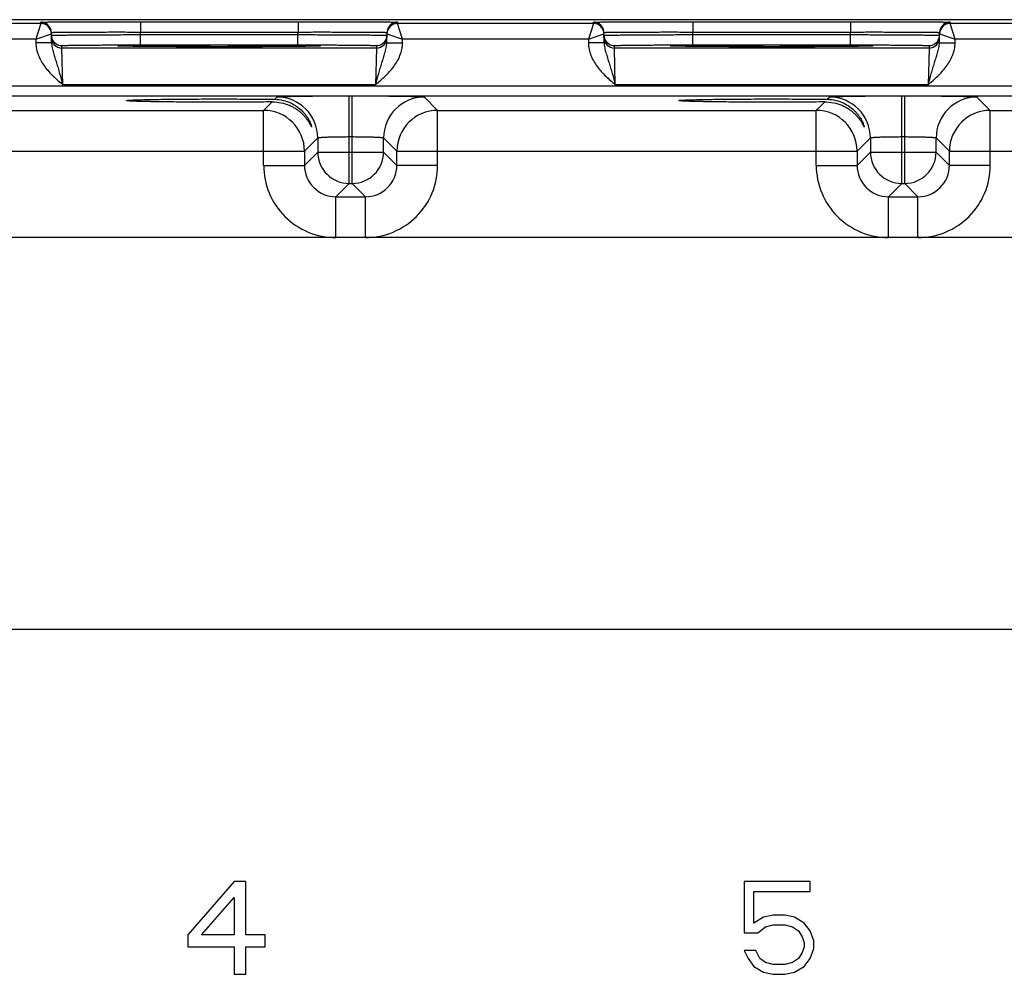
# Model space of a CAD drawing. Header units: inches. Extents: x 0 to 34, y 0 to 22.
# Tile 35 of 41: x 19.5 to 23.2, y 11.4 to 15. Entities that reach past the tile are written whole.
import ezdxf

# ---------------------------------------------------------------- set-up
doc = ezdxf.new("R2010")
doc.units = ezdxf.units.IN
doc.header["$LTSCALE"] = 1.87
doc.header["$MEASUREMENT"] = 0
doc.layers.get('0').update_dxf_attribs({"linetype": 'CONTINUOUS'})

msp = doc.modelspace()

# ---------------------------------------------------------------- linework, layer by layer
at = {"color": 7, "linetype": 'CONTINUOUS'}
for p, q in [((29.9612, 15.0335), (12.3156, 15.0335)), ((19.5344, 15.019), (18.7859, 15.019)), ((19.5344, 15.019), (19.5148, 14.959)), ((19.5344, 15.019), (19.5343, 15.024)), ((19.9143, 15.0257), (19.9143, 14.9864)), ((19.9143, 15.0257), (20.5161, 15.0257)), ((20.5161, 15.0257), (20.5161, 14.9864)), ((20.896, 15.024), (20.8959, 15.019)), ((21.6444, 15.019), (20.8959, 15.019)), ((20.9156, 14.959), (20.8959, 15.019)), ((21.6444, 15.019), (21.6248, 14.959)), ((21.6444, 15.019), (21.6443, 15.024)), ((22.0243, 15.0257), (22.6261, 15.0257)), ((22.0243, 15.0257), (22.0243, 14.9864)), ((22.6261, 15.0257), (22.6261, 14.9864)), ((23.006, 15.024), (23.0059, 15.019)), ((23.7544, 15.019), (23.0059, 15.019)), ((23.0256, 14.959), (23.0059, 15.019)), ((19.5148, 14.959), (19.5744, 14.9797)), ((19.575, 14.9457), (19.5743, 14.9847)), ((19.9144, 14.9765), (19.9143, 14.9864)), ((19.9143, 14.9864), (20.5161, 14.9864)), ((19.9144, 14.9372), (19.9144, 14.9765)), ((19.9144, 14.9765), (20.5159, 14.9765)), ((20.5159, 14.9765), (20.5161, 14.9864)), ((20.5159, 14.9372), (20.5159, 14.9765)), ((20.8553, 14.9457), (20.856, 14.9847)), ((20.8559, 14.9797), (20.9156, 14.959)), ((21.6248, 14.959), (21.6844, 14.9797)), ((21.685, 14.9457), (21.6843, 14.9847)), ((22.0243, 14.9864), (22.6261, 14.9864)), ((22.0244, 14.9765), (22.0243, 14.9864)), ((22.0244, 14.9765), (22.6259, 14.9765)), ((22.0244, 14.9372), (22.0244, 14.9765)), ((22.6259, 14.9765), (22.6261, 14.9864)), ((22.6259, 14.9372), (22.6259, 14.9765)), ((22.9653, 14.9457), (22.966, 14.9847)), ((22.9659, 14.9797), (23.0256, 14.959)), ((19.5148, 14.959), (18.8056, 14.959)), ((19.5148, 14.959), (19.515, 14.9447)), ((19.575, 14.9457), (19.515, 14.9447)), ((19.6147, 14.9252), (19.6145, 14.9345)), ((19.8567, 14.9322), (19.8339, 14.9329)), ((19.837, 14.9327), (19.8354, 14.9328)), ((19.839, 14.9327), (19.837, 14.9327)), ((19.8426, 14.9325), (19.839, 14.9327)), ((19.8469, 14.9324), (19.8426, 14.9325)), ((19.854, 14.9322), (19.8469, 14.9324)), ((19.8649, 14.932), (19.854, 14.9322)), ((19.8785, 14.9318), (19.8649, 14.932)), ((19.895, 14.9316), (19.8785, 14.9318)), ((19.9149, 14.9313), (19.895, 14.9316)), ((19.9144, 14.9372), (20.5159, 14.9372)), ((19.9385, 14.9311), (19.9149, 14.9313)), ((19.966, 14.9309), (19.9385, 14.9311)), ((19.9977, 14.9307), (19.966, 14.9309)), ((20.0339, 14.9305), (19.9977, 14.9307)), ((20.0747, 14.9303), (20.0339, 14.9305)), ((20.1103, 14.9302), (20.0747, 14.9303)), ((20.1485, 14.9301), (20.1103, 14.9302)), ((20.1902, 14.9301), (20.1485, 14.9301)), ((20.2365, 14.9301), (20.1902, 14.9301)), ((20.2727, 14.9301), (20.2365, 14.9301)), ((20.3175, 14.9302), (20.2727, 14.9301)), ((20.3577, 14.9303), (20.3175, 14.9302)), ((20.3939, 14.9305), (20.3577, 14.9303)), ((20.4264, 14.9306), (20.3939, 14.9305)), ((20.4552, 14.9308), (20.4264, 14.9306)), ((20.4802, 14.931), (20.4552, 14.9308)), ((20.506, 14.9312), (20.4802, 14.931)), ((20.5271, 14.9315), (20.506, 14.9312)), ((20.5447, 14.9317), (20.5271, 14.9315)), ((20.5594, 14.9319), (20.5447, 14.9317)), ((20.5716, 14.9321), (20.5594, 14.9319)), ((20.5814, 14.9324), (20.5716, 14.9321)), ((20.5965, 14.9329), (20.5738, 14.9322)), ((20.5877, 14.9325), (20.5814, 14.9324)), ((20.5914, 14.9327), (20.5877, 14.9325)), ((20.5935, 14.9328), (20.5914, 14.9327)), ((20.5952, 14.9328), (20.5935, 14.9328)), ((20.5966, 14.9329), (20.5952, 14.9328)), ((20.8158, 14.9345), (20.8156, 14.9252)), ((20.8553, 14.9457), (20.9153, 14.9447)), ((20.9153, 14.9447), (20.9156, 14.959)), ((21.6248, 14.959), (20.9156, 14.959)), ((21.6248, 14.959), (21.625, 14.9447)), ((21.685, 14.9457), (21.625, 14.9447)), ((21.7247, 14.9252), (21.7245, 14.9345)), ((21.9667, 14.9322), (21.9439, 14.9329)), ((21.947, 14.9327), (21.9454, 14.9328)), ((21.949, 14.9327), (21.947, 14.9327)), ((21.9526, 14.9325), (21.949, 14.9327)), ((21.9569, 14.9324), (21.9526, 14.9325)), ((21.964, 14.9322), (21.9569, 14.9324)), ((21.9749, 14.932), (21.964, 14.9322)), ((21.9885, 14.9318), (21.9749, 14.932)), ((22.005, 14.9316), (21.9885, 14.9318)), ((22.0249, 14.9313), (22.005, 14.9316)), ((22.0244, 14.9372), (22.6259, 14.9372)), ((22.0485, 14.9311), (22.0249, 14.9313)), ((22.076, 14.9309), (22.0485, 14.9311)), ((22.1077, 14.9307), (22.076, 14.9309)), ((22.1439, 14.9305), (22.1077, 14.9307)), ((22.1847, 14.9303), (22.1439, 14.9305)), ((22.2203, 14.9302), (22.1847, 14.9303)), ((22.2585, 14.9301), (22.2203, 14.9302)), ((22.3002, 14.9301), (22.2585, 14.9301)), ((22.3465, 14.9301), (22.3002, 14.9301)), ((22.3827, 14.9301), (22.3465, 14.9301)), ((22.4275, 14.9302), (22.3827, 14.9301)), ((22.4677, 14.9303), (22.4275, 14.9302)), ((22.5039, 14.9305), (22.4677, 14.9303)), ((22.5364, 14.9306), (22.5039, 14.9305)), ((22.5652, 14.9308), (22.5364, 14.9306)), ((22.5902, 14.931), (22.5652, 14.9308)), ((22.616, 14.9312), (22.5902, 14.931)), ((22.6371, 14.9315), (22.616, 14.9312)), ((22.6547, 14.9317), (22.6371, 14.9315)), ((22.6694, 14.9319), (22.6547, 14.9317)), ((22.6816, 14.9321), (22.6694, 14.9319)), ((22.6914, 14.9324), (22.6816, 14.9321)), ((22.7065, 14.9329), (22.6838, 14.9322)), ((22.6977, 14.9325), (22.6914, 14.9324)), ((22.7014, 14.9327), (22.6977, 14.9325)), ((22.7035, 14.9328), (22.7014, 14.9327)), ((22.7052, 14.9328), (22.7035, 14.9328)), ((22.7066, 14.9329), (22.7052, 14.9328)), ((22.9258, 14.9345), (22.9256, 14.9252)), ((22.9653, 14.9457), (23.0253, 14.9447)), ((23.0253, 14.9447), (23.0256, 14.959)), ((23.7348, 14.959), (23.0256, 14.959)), ((20.8156, 14.9252), (19.6147, 14.9252)), ((19.6178, 14.7852), (19.6147, 14.9252)), ((20.8156, 14.9252), (20.8125, 14.7852)), ((22.9256, 14.9252), (21.7247, 14.9252)), ((21.7278, 14.7852), (21.7247, 14.9252)), ((22.9256, 14.9252), (22.9225, 14.7852)), ((12.8521, 14.7809), (29.5526, 14.7809)), ((20.8125, 14.7852), (19.6178, 14.7852)), ((22.9225, 14.7852), (21.7278, 14.7852)), ((12.8521, 14.7428), (29.5526, 14.7428)), ((20.7116, 14.4079), (20.7116, 14.7427)), ((20.7116, 14.7427), (20.7228, 14.7427)), ((20.7228, 14.4079), (20.7228, 14.7427)), ((22.8216, 14.7427), (22.8328, 14.7427)), ((22.8216, 14.4079), (22.8216, 14.7427)), ((22.8328, 14.4079), (22.8328, 14.7427)), ((20.3849, 14.6872), (20.4172, 14.7194)), ((20.4272, 14.7295), (20.4357, 14.7379)), ((20.9987, 14.7379), (21.0494, 14.6872)), ((22.4949, 14.6872), (22.5272, 14.7194)), ((22.5372, 14.7295), (22.5457, 14.7379)), ((23.1087, 14.7379), (23.1594, 14.6872)), ((18.9394, 14.6872), (20.3849, 14.6872)), ((20.3849, 14.4772), (20.3849, 14.6872)), ((21.0494, 14.6872), (22.4949, 14.6872)), ((21.0494, 14.4772), (21.0494, 14.6872)), ((22.4949, 14.4772), (22.4949, 14.6872)), ((23.1594, 14.6872), (24.6049, 14.6872)), ((23.1594, 14.4772), (23.1594, 14.6872)), ((20.5916, 14.582), (20.5409, 14.5312)), ((20.5916, 14.582), (20.5916, 14.5279)), ((20.7116, 14.5867), (20.7228, 14.5867)), ((20.8427, 14.5279), (20.8427, 14.582)), ((20.8427, 14.582), (20.8935, 14.5312)), ((22.7016, 14.582), (22.6509, 14.5312)), ((22.7016, 14.582), (22.7016, 14.5279)), ((22.8216, 14.5867), (22.8328, 14.5867)), ((22.9527, 14.5279), (22.9527, 14.582)), ((22.9527, 14.582), (23.0035, 14.5312)), ((18.7835, 14.5312), (20.5409, 14.5312)), ((20.5409, 14.5312), (20.5409, 14.4772)), ((20.5916, 14.5279), (20.5409, 14.4772)), ((20.5916, 14.5279), (20.8427, 14.5279)), ((20.8427, 14.5279), (20.8935, 14.4772)), ((20.8935, 14.4772), (20.8935, 14.5312)), ((20.8935, 14.5312), (22.6509, 14.5312)), ((22.6509, 14.5312), (22.6509, 14.4772)), ((22.7016, 14.5279), (22.6509, 14.4772)), ((22.7016, 14.5279), (22.9527, 14.5279)), ((22.9527, 14.5279), (23.0035, 14.4772)), ((23.0035, 14.5312), (24.7609, 14.5312)), ((23.0035, 14.4772), (23.0035, 14.5312)), ((20.3849, 14.4772), (20.5409, 14.4772)), ((21.0494, 14.4772), (20.8935, 14.4772)), ((22.4949, 14.4772), (22.6509, 14.4772)), ((23.1594, 14.4772), (23.0035, 14.4772)), ((20.7116, 14.4079), (20.6609, 14.3572)), ((20.7116, 14.4079), (20.7228, 14.4079)), ((20.7228, 14.4079), (20.7735, 14.3572)), ((22.8216, 14.4079), (22.7709, 14.3572)), ((22.8216, 14.4079), (22.8328, 14.4079)), ((22.8328, 14.4079), (22.8835, 14.3572)), ((20.6609, 14.3572), (20.7735, 14.3572)), ((20.6609, 14.2012), (20.6609, 14.3572)), ((20.7735, 14.2012), (20.7735, 14.3572)), ((22.7709, 14.3572), (22.8835, 14.3572)), ((22.7709, 14.2012), (22.7709, 14.3572)), ((22.8835, 14.2012), (22.8835, 14.3572)), ((29.3069, 14.2012), (13.0864, 14.2012)), ((13.0864, 12.7052), (29.3069, 12.7052)), ((20.2727, 11.7417), (20.0955, 11.5381)), ((20.317, 11.7417), (20.2727, 11.7417)), ((20.317, 11.5381), (20.317, 11.7417)), ((22.4713, 11.7417), (22.2203, 11.7417)), ((22.2203, 11.7417), (22.2203, 11.5456)), ((22.4713, 11.704), (22.4713, 11.7417)), ((22.2572, 11.704), (22.4713, 11.704)), ((22.2572, 11.5833), (22.2572, 11.704)), ((20.1472, 11.5381), (20.2727, 11.6813)), ((20.2727, 11.6813), (20.2727, 11.5381)), ((22.2941, 11.606), (22.2572, 11.5833)), ((22.331, 11.6135), (22.2941, 11.606)), ((22.3753, 11.6135), (22.331, 11.6135)), ((22.4122, 11.606), (22.3753, 11.6135)), ((22.4491, 11.5833), (22.4122, 11.606)), ((22.4713, 11.5532), (22.4491, 11.5833)), ((22.2203, 11.5456), (22.272, 11.5456)), ((22.272, 11.5456), (22.3015, 11.5683)), ((22.3015, 11.5683), (22.331, 11.5758)), ((22.331, 11.5758), (22.3753, 11.5758)), ((22.3753, 11.5758), (22.4048, 11.5683)), ((22.4048, 11.5683), (22.427, 11.5532)), ((22.427, 11.5532), (22.4418, 11.5306)), ((22.486, 11.5155), (22.4713, 11.5532)), ((20.0955, 11.5381), (20.0955, 11.4929)), ((20.2727, 11.5381), (20.1472, 11.5381)), ((20.3908, 11.5381), (20.317, 11.5381)), ((20.3908, 11.4929), (20.3908, 11.5381)), ((22.4418, 11.5306), (22.4491, 11.508)), ((22.4491, 11.508), (22.4491, 11.4929)), ((22.486, 11.4853), (22.486, 11.5155)), ((20.0955, 11.4929), (20.2727, 11.4929)), ((20.2727, 11.4929), (20.2727, 11.3873)), ((20.317, 11.4929), (20.3908, 11.4929)), ((20.317, 11.3873), (20.317, 11.4929)), ((22.2646, 11.4778), (22.2203, 11.4778)), ((22.2203, 11.4778), (22.2351, 11.4476)), ((22.2793, 11.4476), (22.2646, 11.4778)), ((22.4418, 11.4703), (22.427, 11.4476)), ((22.4491, 11.4929), (22.4418, 11.4703)), ((22.4713, 11.4476), (22.486, 11.4853)), ((22.2351, 11.4476), (22.2572, 11.4175)), ((22.3015, 11.4326), (22.2793, 11.4476)), ((22.331, 11.425), (22.3015, 11.4326)), ((22.4048, 11.4326), (22.3753, 11.425)), ((22.427, 11.4476), (22.4048, 11.4326)), ((22.4491, 11.4175), (22.4713, 11.4476)), ((22.2572, 11.4175), (22.2941, 11.3949)), ((22.2941, 11.3949), (22.331, 11.3873)), ((22.3753, 11.425), (22.331, 11.425)), ((22.3753, 11.3873), (22.4122, 11.3949)), ((22.4122, 11.3949), (22.4491, 11.4175)), ((20.2727, 11.3873), (20.317, 11.3873)), ((22.331, 11.3873), (22.3753, 11.3873))]:
    msp.add_line(p, q, dxfattribs=at)
for points in [[(19.8354, 14.9328), (19.834, 14.9329), (19.8335, 14.9329), (19.833, 14.933), (19.8326, 14.933), (19.8324, 14.933), (19.8322, 14.933)], [(20.5982, 14.933), (20.5981, 14.933), (20.5979, 14.933), (20.5975, 14.933), (20.5971, 14.9329), (20.5966, 14.9329)], [(21.9454, 14.9328), (21.944, 14.9329), (21.9435, 14.9329), (21.943, 14.933), (21.9426, 14.933), (21.9424, 14.933), (21.9422, 14.933)], [(22.7082, 14.933), (22.7081, 14.933), (22.7079, 14.933), (22.7075, 14.933), (22.7071, 14.9329), (22.7066, 14.9329)]]:
    msp.add_lwpolyline(points, dxfattribs=at)
for centre, radius, start, end in [((19.5344, 14.984), 0.04, 18.8019, 90.0002), ((19.5344, 14.979), 0.04, 1.0012, 89.9999), ((20.8959, 14.979), 0.04, 90.0018, 179), ((20.896, 14.984), 0.04, 89.9998, 161.1981), ((21.6444, 14.984), 0.04, 18.8019, 90.0002), ((21.6444, 14.979), 0.04, 1.0012, 89.9999), ((23.0059, 14.979), 0.04, 90.0018, 179), ((23.006, 14.984), 0.04, 89.9998, 161.1981), ((19.5341, 14.984), 0.0402, 1.0528, 18.7474), ((19.6148, 14.9746), 0.0402, 181.0528, 198.7479), ((19.6147, 14.9652), 0.04, 180.9999, 270.0003), ((20.8156, 14.9652), 0.04, 269.9997, 359.0001), ((20.8156, 14.9746), 0.0402, 341.2521, 358.9472), ((20.8962, 14.984), 0.0402, 161.2526, 178.9472), ((21.6441, 14.984), 0.0402, 1.0528, 18.7474), ((21.7248, 14.9746), 0.0402, 181.0528, 198.7479), ((21.7247, 14.9652), 0.04, 180.9999, 270.0003), ((22.9256, 14.9652), 0.04, 269.9997, 359.0001), ((22.9256, 14.9746), 0.0402, 341.2521, 358.9472), ((23.0062, 14.984), 0.0402, 161.2526, 178.9472), ((19.6145, 14.9745), 0.04, 198.8014, 270.0007), ((20.8158, 14.9745), 0.04, 269.9993, 341.1986), ((21.7245, 14.9745), 0.04, 198.8014, 270.0007), ((22.9258, 14.9745), 0.04, 269.9993, 341.1986), ((20.4356, 14.5819), 0.156, 0.0209, 89.9791), ((20.9988, 14.5819), 0.156, 90.0209, 179.9791), ((22.5456, 14.5819), 0.156, 0.0209, 89.9791), ((23.1088, 14.5819), 0.156, 90.0209, 179.9791), ((20.3849, 14.5312), 0.156, 0.0209, 89.9791), ((21.0495, 14.5312), 0.156, 90.0209, 179.9791), ((22.4949, 14.5312), 0.156, 0.0209, 89.9791), ((23.1595, 14.5312), 0.156, 90.0209, 179.9791), ((20.7117, 14.528), 0.12, 180.021, 269.979), ((20.7227, 14.528), 0.12, 270.021, 359.979), ((22.8217, 14.528), 0.12, 180.021, 269.979), ((22.8327, 14.528), 0.12, 270.021, 359.979), ((20.6609, 14.4772), 0.2759, 179.9966, 270.0034), ((20.6608, 14.4771), 0.1199, 179.9646, 270.0355), ((20.7735, 14.4772), 0.2759, 269.9966, 0.0034), ((20.7736, 14.4771), 0.1199, 269.9646, 0.0355), ((22.7709, 14.4772), 0.2759, 179.9966, 270.0034), ((22.7708, 14.4771), 0.1199, 179.9646, 270.0355), ((22.8835, 14.4772), 0.2759, 269.9966, 0.0034), ((22.8836, 14.4771), 0.1199, 269.9646, 0.0355)]:
    msp.add_arc(centre, radius, start, end, dxfattribs=at)
for points, knots in [([(19.5343, 15.024), (19.5343, 15.024), (19.5344, 15.0241), (19.5345, 15.0241), (19.5346, 15.0241), (19.5349, 15.0241), (19.5355, 15.0242), (19.5363, 15.0242), (19.5373, 15.0242), (19.5385, 15.0243), (19.54, 15.0243), (19.5424, 15.0244), (19.546, 15.0244), (19.551, 15.0245), (19.5568, 15.0246), (19.5635, 15.0247), (19.5711, 15.0247), (19.5828, 15.0248), (19.5994, 15.025), (19.6215, 15.0251), (19.6465, 15.0252), (19.674, 15.0253), (19.7039, 15.0254), (19.7357, 15.0255), (19.7693, 15.0256), (19.8043, 15.0256), (19.8528, 15.0257), (19.8896, 15.0257), (19.9143, 15.0257)], [0, 0, 0, 0, 0.000092, 0.000323, 0.000702, 0.001231, 0.002737, 0.004843, 0.007547, 0.010849, 0.014746, 0.019237, 0.029987, 0.043073, 0.058463, 0.076123, 0.096008, 0.118071, 0.168514, 0.226966, 0.292866, 0.365578, 0.444402, 0.528578, 0.617296, 0.7097, 0.8049, 1, 1, 1, 1]), ([(20.5161, 15.0257), (20.5408, 15.0257), (20.5775, 15.0257), (20.626, 15.0256), (20.661, 15.0256), (20.6946, 15.0255), (20.7265, 15.0254), (20.7563, 15.0253), (20.7839, 15.0252), (20.8088, 15.0251), (20.831, 15.025), (20.8476, 15.0248), (20.8593, 15.0247), (20.8668, 15.0247), (20.8735, 15.0246), (20.8793, 15.0245), (20.8843, 15.0244), (20.8879, 15.0244), (20.8903, 15.0243), (20.8918, 15.0243), (20.8931, 15.0242), (20.8941, 15.0242), (20.8949, 15.0242), (20.8954, 15.0241), (20.8957, 15.0241), (20.8959, 15.0241), (20.8959, 15.0241), (20.896, 15.024), (20.896, 15.024)], [0, 0, 0, 0, 0.1951, 0.2903, 0.382704, 0.471422, 0.555598, 0.634422, 0.707134, 0.773034, 0.831486, 0.881929, 0.903992, 0.923877, 0.941537, 0.956927, 0.970014, 0.980763, 0.985254, 0.989151, 0.992453, 0.995157, 0.997263, 0.998769, 0.999298, 0.999677, 0.999908, 1, 1, 1, 1]), ([(21.6443, 15.024), (21.6443, 15.024), (21.6444, 15.0241), (21.6445, 15.0241), (21.6446, 15.0241), (21.6449, 15.0241), (21.6455, 15.0242), (21.6463, 15.0242), (21.6473, 15.0242), (21.6485, 15.0243), (21.65, 15.0243), (21.6524, 15.0244), (21.656, 15.0244), (21.661, 15.0245), (21.6668, 15.0246), (21.6735, 15.0247), (21.6811, 15.0247), (21.6928, 15.0248), (21.7094, 15.025), (21.7315, 15.0251), (21.7565, 15.0252), (21.784, 15.0253), (21.8139, 15.0254), (21.8457, 15.0255), (21.8793, 15.0256), (21.9143, 15.0256), (21.9628, 15.0257), (21.9996, 15.0257), (22.0243, 15.0257)], [0, 0, 0, 0, 0.000092, 0.000323, 0.000702, 0.001231, 0.002737, 0.004843, 0.007547, 0.010849, 0.014746, 0.019237, 0.029987, 0.043073, 0.058463, 0.076123, 0.096008, 0.118071, 0.168514, 0.226966, 0.292866, 0.365578, 0.444402, 0.528578, 0.617296, 0.7097, 0.8049, 1, 1, 1, 1]), ([(22.6261, 15.0257), (22.6508, 15.0257), (22.6875, 15.0257), (22.736, 15.0256), (22.771, 15.0256), (22.8046, 15.0255), (22.8365, 15.0254), (22.8663, 15.0253), (22.8939, 15.0252), (22.9188, 15.0251), (22.941, 15.025), (22.9576, 15.0248), (22.9693, 15.0247), (22.9768, 15.0247), (22.9835, 15.0246), (22.9893, 15.0245), (22.9943, 15.0244), (22.9979, 15.0244), (23.0003, 15.0243), (23.0018, 15.0243), (23.0031, 15.0242), (23.0041, 15.0242), (23.0049, 15.0242), (23.0054, 15.0241), (23.0057, 15.0241), (23.0059, 15.0241), (23.0059, 15.0241), (23.006, 15.024), (23.006, 15.024)], [0, 0, 0, 0, 0.1951, 0.2903, 0.382704, 0.471422, 0.555598, 0.634422, 0.707134, 0.773034, 0.831486, 0.881929, 0.903992, 0.923877, 0.941537, 0.956927, 0.970014, 0.980763, 0.985254, 0.989151, 0.992453, 0.995157, 0.997263, 0.998769, 0.999298, 0.999677, 0.999908, 1, 1, 1, 1]), ([(19.5743, 14.9847), (19.5743, 14.9848), (19.5745, 14.9848), (19.5748, 14.9849), (19.5753, 14.9849), (19.576, 14.985), (19.577, 14.985), (19.5781, 14.9851), (19.5794, 14.9851), (19.5816, 14.9852), (19.5848, 14.9853), (19.5892, 14.9854), (19.5945, 14.9855), (19.6005, 14.9856), (19.6072, 14.9857), (19.6177, 14.9858), (19.6325, 14.9859), (19.6523, 14.9861), (19.6746, 14.9862), (19.6993, 14.9863), (19.726, 14.9864), (19.7545, 14.9864), (19.7954, 14.9865), (19.8488, 14.9865), (19.8922, 14.9864), (19.9143, 14.9864)], [0, 0, 0, 0, 0.000343, 0.001258, 0.002769, 0.004877, 0.007583, 0.010885, 0.014783, 0.019274, 0.030023, 0.043108, 0.058497, 0.076155, 0.096038, 0.118099, 0.168538, 0.226986, 0.292883, 0.365592, 0.444414, 0.528588, 0.617304, 0.804905, 1, 1, 1, 1]), ([(19.5745, 14.9738), (19.5745, 14.9739), (19.5747, 14.9739), (19.575, 14.9739), (19.5755, 14.974), (19.5762, 14.974), (19.5772, 14.9741), (19.5783, 14.9741), (19.5796, 14.9742), (19.5818, 14.9742), (19.585, 14.9743), (19.5894, 14.9744), (19.5946, 14.9745), (19.6006, 14.9746), (19.6074, 14.9747), (19.6179, 14.9749), (19.6327, 14.975), (19.6525, 14.9752), (19.6748, 14.9754), (19.6995, 14.9756), (19.7262, 14.9757), (19.7547, 14.9759), (19.7955, 14.9761), (19.849, 14.9763), (19.8923, 14.9764), (19.9144, 14.9765)], [0, 0, 0, 0, 0.00033, 0.001241, 0.002749, 0.004856, 0.007562, 0.010864, 0.014762, 0.019252, 0.030002, 0.043087, 0.058478, 0.076136, 0.09602, 0.118081, 0.168521, 0.226971, 0.292867, 0.365577, 0.444399, 0.528574, 0.617291, 0.804896, 1, 1, 1, 1]), ([(20.5159, 14.9765), (20.538, 14.9764), (20.5814, 14.9763), (20.6348, 14.9761), (20.6756, 14.9759), (20.7042, 14.9757), (20.7309, 14.9756), (20.7555, 14.9754), (20.7778, 14.9752), (20.7976, 14.975), (20.8125, 14.9749), (20.8229, 14.9747), (20.8297, 14.9746), (20.8357, 14.9745), (20.8409, 14.9744), (20.8454, 14.9743), (20.8486, 14.9742), (20.8507, 14.9742), (20.8521, 14.9741), (20.8532, 14.9741), (20.8541, 14.974), (20.8548, 14.974), (20.8554, 14.9739), (20.8556, 14.9739), (20.8558, 14.9739), (20.8558, 14.9738)], [0, 0, 0, 0, 0.195104, 0.382709, 0.471426, 0.555601, 0.634423, 0.707132, 0.773029, 0.831478, 0.881918, 0.90398, 0.923864, 0.941522, 0.956912, 0.969998, 0.980748, 0.985238, 0.989136, 0.992438, 0.995144, 0.997251, 0.998759, 0.99967, 1, 1, 1, 1]), ([(20.5161, 14.9864), (20.5382, 14.9864), (20.5815, 14.9865), (20.635, 14.9865), (20.6758, 14.9864), (20.7043, 14.9864), (20.7311, 14.9863), (20.7557, 14.9862), (20.778, 14.9861), (20.7978, 14.9859), (20.8127, 14.9858), (20.8231, 14.9857), (20.8299, 14.9856), (20.8359, 14.9855), (20.8411, 14.9854), (20.8456, 14.9853), (20.8488, 14.9852), (20.8509, 14.9851), (20.8523, 14.9851), (20.8534, 14.985), (20.8543, 14.985), (20.855, 14.9849), (20.8555, 14.9849), (20.8558, 14.9848), (20.856, 14.9848), (20.856, 14.9847)], [0, 0, 0, 0, 0.195095, 0.382696, 0.471411, 0.555586, 0.634408, 0.707117, 0.773013, 0.831462, 0.881901, 0.903962, 0.923845, 0.941503, 0.956892, 0.969977, 0.980726, 0.985217, 0.989114, 0.992417, 0.995123, 0.997231, 0.998742, 0.999657, 1, 1, 1, 1]), ([(21.6843, 14.9847), (21.6843, 14.9848), (21.6845, 14.9848), (21.6848, 14.9849), (21.6853, 14.9849), (21.686, 14.985), (21.687, 14.985), (21.6881, 14.9851), (21.6894, 14.9851), (21.6916, 14.9852), (21.6948, 14.9853), (21.6992, 14.9854), (21.7045, 14.9855), (21.7105, 14.9856), (21.7172, 14.9857), (21.7277, 14.9858), (21.7425, 14.9859), (21.7623, 14.9861), (21.7846, 14.9862), (21.8093, 14.9863), (21.836, 14.9864), (21.8645, 14.9864), (21.9054, 14.9865), (21.9588, 14.9865), (22.0022, 14.9864), (22.0243, 14.9864)], [0, 0, 0, 0, 0.000343, 0.001258, 0.002769, 0.004877, 0.007583, 0.010885, 0.014783, 0.019274, 0.030023, 0.043108, 0.058497, 0.076155, 0.096038, 0.118099, 0.168538, 0.226986, 0.292883, 0.365592, 0.444414, 0.528588, 0.617304, 0.804905, 1, 1, 1, 1]), ([(21.6845, 14.9738), (21.6845, 14.9739), (21.6847, 14.9739), (21.685, 14.9739), (21.6855, 14.974), (21.6862, 14.974), (21.6872, 14.9741), (21.6883, 14.9741), (21.6896, 14.9742), (21.6918, 14.9742), (21.695, 14.9743), (21.6994, 14.9744), (21.7046, 14.9745), (21.7106, 14.9746), (21.7174, 14.9747), (21.7279, 14.9749), (21.7427, 14.975), (21.7625, 14.9752), (21.7848, 14.9754), (21.8095, 14.9756), (21.8362, 14.9757), (21.8647, 14.9759), (21.9055, 14.9761), (21.959, 14.9763), (22.0023, 14.9764), (22.0244, 14.9765)], [0, 0, 0, 0, 0.00033, 0.001241, 0.002749, 0.004856, 0.007562, 0.010864, 0.014762, 0.019252, 0.030002, 0.043087, 0.058478, 0.076136, 0.09602, 0.118081, 0.168521, 0.226971, 0.292867, 0.365577, 0.444399, 0.528574, 0.617291, 0.804896, 1, 1, 1, 1]), ([(22.6259, 14.9765), (22.648, 14.9764), (22.6914, 14.9763), (22.7448, 14.9761), (22.7856, 14.9759), (22.8142, 14.9757), (22.8409, 14.9756), (22.8655, 14.9754), (22.8878, 14.9752), (22.9076, 14.975), (22.9225, 14.9749), (22.9329, 14.9747), (22.9397, 14.9746), (22.9457, 14.9745), (22.9509, 14.9744), (22.9554, 14.9743), (22.9586, 14.9742), (22.9607, 14.9742), (22.9621, 14.9741), (22.9632, 14.9741), (22.9641, 14.974), (22.9648, 14.974), (22.9654, 14.9739), (22.9656, 14.9739), (22.9658, 14.9739), (22.9658, 14.9738)], [0, 0, 0, 0, 0.195104, 0.382709, 0.471426, 0.555601, 0.634423, 0.707132, 0.773029, 0.831478, 0.881918, 0.90398, 0.923864, 0.941522, 0.956912, 0.969998, 0.980748, 0.985238, 0.989136, 0.992438, 0.995144, 0.997251, 0.998759, 0.99967, 1, 1, 1, 1]), ([(22.6261, 14.9864), (22.6482, 14.9864), (22.6915, 14.9865), (22.745, 14.9865), (22.7858, 14.9864), (22.8143, 14.9864), (22.8411, 14.9863), (22.8657, 14.9862), (22.888, 14.9861), (22.9078, 14.9859), (22.9227, 14.9858), (22.9331, 14.9857), (22.9399, 14.9856), (22.9459, 14.9855), (22.9511, 14.9854), (22.9556, 14.9853), (22.9588, 14.9852), (22.9609, 14.9851), (22.9623, 14.9851), (22.9634, 14.985), (22.9643, 14.985), (22.965, 14.9849), (22.9655, 14.9849), (22.9658, 14.9848), (22.966, 14.9848), (22.966, 14.9847)], [0, 0, 0, 0, 0.195095, 0.382696, 0.471411, 0.555586, 0.634408, 0.707117, 0.773013, 0.831462, 0.881901, 0.903962, 0.923845, 0.941503, 0.956892, 0.969977, 0.980726, 0.985217, 0.989114, 0.992417, 0.995123, 0.997231, 0.998742, 0.999657, 1, 1, 1, 1]), ([(19.515, 14.9447), (19.5152, 14.9365), (19.5171, 14.9202), (19.5242, 14.8967), (19.5349, 14.8746), (19.5529, 14.8473), (19.5808, 14.8172), (19.6055, 14.7959), (19.6178, 14.7852)], [0, 0, 0, 0, 0.124949, 0.24993, 0.374943, 0.499986, 0.749894, 1, 1, 1, 1]), ([(19.575, 14.9457), (19.5751, 14.9391), (19.5769, 14.9259), (19.582, 14.9067), (19.5878, 14.8877), (19.5939, 14.8684), (19.6, 14.8484), (19.6081, 14.8206), (19.6139, 14.7995), (19.6178, 14.7852)], [0, 0, 0, 0, 0.120104, 0.238267, 0.357051, 0.478567, 0.603962, 0.733306, 1, 1, 1, 1]), ([(19.6145, 14.9345), (19.6145, 14.9346), (19.6147, 14.9346), (19.6149, 14.9347), (19.6154, 14.9347), (19.616, 14.9348), (19.6168, 14.9349), (19.6183, 14.935), (19.6205, 14.9351), (19.6237, 14.9352), (19.6277, 14.9353), (19.6323, 14.9354), (19.6376, 14.9355), (19.6435, 14.9357), (19.6528, 14.9358), (19.6658, 14.936), (19.6833, 14.9362), (19.703, 14.9364), (19.7248, 14.9366), (19.7483, 14.9367), (19.7735, 14.9369), (19.8095, 14.937), (19.8567, 14.9371), (19.8949, 14.9372), (19.9144, 14.9372)], [0, 0, 0, 0, 0.000367, 0.001291, 0.002806, 0.004918, 0.007626, 0.010931, 0.019321, 0.030071, 0.043156, 0.058545, 0.076201, 0.096083, 0.118142, 0.168576, 0.22702, 0.292911, 0.365614, 0.444431, 0.5286, 0.617312, 0.804907, 1, 1, 1, 1]), ([(19.8277, 14.9335), (19.8277, 14.9335), (19.8279, 14.9336), (19.8281, 14.9336), (19.8286, 14.9337), (19.8293, 14.9338), (19.8302, 14.9338), (19.8317, 14.9339), (19.833, 14.934), (19.8339, 14.9341)], [0, 0, 0, 0, 0.019717, 0.067873, 0.146432, 0.255698, 0.395739, 0.56652, 1, 1, 1, 1]), ([(19.8339, 14.9329), (19.833, 14.9329), (19.8317, 14.933), (19.8302, 14.9331), (19.8293, 14.9331), (19.8286, 14.9332), (19.8281, 14.9333), (19.8279, 14.9334), (19.8277, 14.9334), (19.8277, 14.9335)], [0, 0, 0, 0, 0.433476, 0.604256, 0.744298, 0.853565, 0.932125, 0.980282, 1, 1, 1, 1]), ([(19.8339, 14.9341), (19.8398, 14.9343), (19.8552, 14.9347), (19.8836, 14.9352), (19.922, 14.9357), (19.9692, 14.9361), (20.0239, 14.9364), (20.1067, 14.9367), (20.2152, 14.9369), (20.3236, 14.9367), (20.4064, 14.9364), (20.4611, 14.9361), (20.5084, 14.9357), (20.5468, 14.9352), (20.5751, 14.9347), (20.5906, 14.9343), (20.5965, 14.9341)], [0, 0, 0, 0, 0.0232, 0.0608, 0.111657, 0.174242, 0.246665, 0.326737, 0.500006, 0.673274, 0.753345, 0.825766, 0.88835, 0.939205, 0.976802, 1, 1, 1, 1]), ([(20.5738, 14.9322), (20.5543, 14.9318), (20.5068, 14.9312), (20.4249, 14.9306), (20.3249, 14.9302), (20.2153, 14.93), (20.1057, 14.9302), (20.0057, 14.9306), (19.9237, 14.9312), (19.8762, 14.9318), (19.8567, 14.9322)], [0, 0, 0, 0, 0.081295, 0.198871, 0.342544, 0.499869, 0.657212, 0.800938, 0.918598, 1, 1, 1, 1]), ([(20.5159, 14.9372), (20.5354, 14.9372), (20.5737, 14.9371), (20.6208, 14.937), (20.6569, 14.9369), (20.682, 14.9367), (20.7056, 14.9366), (20.7273, 14.9364), (20.747, 14.9362), (20.7645, 14.936), (20.7776, 14.9358), (20.7868, 14.9357), (20.7928, 14.9355), (20.7981, 14.9354), (20.8027, 14.9353), (20.8066, 14.9352), (20.8098, 14.9351), (20.8121, 14.935), (20.8135, 14.9349), (20.8143, 14.9348), (20.8149, 14.9347), (20.8154, 14.9347), (20.8156, 14.9346), (20.8158, 14.9346), (20.8158, 14.9345)], [0, 0, 0, 0, 0.195093, 0.382688, 0.4714, 0.555569, 0.634386, 0.707089, 0.77298, 0.831424, 0.881858, 0.903917, 0.923799, 0.941455, 0.956844, 0.969929, 0.980679, 0.989069, 0.992374, 0.995082, 0.997194, 0.998709, 0.999633, 1, 1, 1, 1]), ([(20.5965, 14.9341), (20.5974, 14.934), (20.5986, 14.9339), (20.6002, 14.9338), (20.601, 14.9338), (20.6017, 14.9337), (20.6022, 14.9336), (20.6025, 14.9336), (20.6026, 14.9335), (20.6026, 14.9335)], [0, 0, 0, 0, 0.433479, 0.604259, 0.7443, 0.853566, 0.932126, 0.980282, 1, 1, 1, 1]), ([(20.6026, 14.9335), (20.6026, 14.9334), (20.6025, 14.9334), (20.6022, 14.9333), (20.6017, 14.9332), (20.601, 14.9331), (20.6002, 14.9331), (20.5986, 14.933), (20.5974, 14.9329), (20.5965, 14.9329)], [0, 0, 0, 0, 0.019718, 0.067874, 0.146433, 0.2557, 0.395742, 0.566522, 1, 1, 1, 1]), ([(20.8125, 14.7852), (20.8164, 14.7995), (20.8222, 14.8206), (20.8303, 14.8484), (20.8364, 14.8684), (20.8425, 14.8877), (20.8484, 14.9067), (20.8534, 14.9259), (20.8552, 14.9391), (20.8553, 14.9457)], [0, 0, 0, 0, 0.266694, 0.396038, 0.521433, 0.642949, 0.761733, 0.879896, 1, 1, 1, 1]), ([(20.8125, 14.7852), (20.8249, 14.7959), (20.8496, 14.8172), (20.8774, 14.8473), (20.8955, 14.8746), (20.9061, 14.8967), (20.9133, 14.9202), (20.9152, 14.9365), (20.9153, 14.9447)], [0, 0, 0, 0, 0.250117, 0.500028, 0.625067, 0.750078, 0.875056, 1, 1, 1, 1]), ([(21.625, 14.9447), (21.6252, 14.9365), (21.6271, 14.9202), (21.6342, 14.8967), (21.6449, 14.8746), (21.6629, 14.8473), (21.6908, 14.8172), (21.7155, 14.7959), (21.7278, 14.7852)], [0, 0, 0, 0, 0.124949, 0.24993, 0.374943, 0.499986, 0.749894, 1, 1, 1, 1]), ([(21.685, 14.9457), (21.6851, 14.9391), (21.6869, 14.9259), (21.692, 14.9067), (21.6978, 14.8877), (21.7039, 14.8684), (21.71, 14.8484), (21.7181, 14.8206), (21.7239, 14.7995), (21.7278, 14.7852)], [0, 0, 0, 0, 0.120104, 0.238267, 0.357051, 0.478567, 0.603962, 0.733306, 1, 1, 1, 1]), ([(21.7245, 14.9345), (21.7245, 14.9346), (21.7247, 14.9346), (21.7249, 14.9347), (21.7254, 14.9347), (21.726, 14.9348), (21.7268, 14.9349), (21.7283, 14.935), (21.7305, 14.9351), (21.7337, 14.9352), (21.7377, 14.9353), (21.7423, 14.9354), (21.7476, 14.9355), (21.7535, 14.9357), (21.7628, 14.9358), (21.7758, 14.936), (21.7933, 14.9362), (21.813, 14.9364), (21.8348, 14.9366), (21.8583, 14.9367), (21.8835, 14.9369), (21.9195, 14.937), (21.9667, 14.9371), (22.0049, 14.9372), (22.0244, 14.9372)], [0, 0, 0, 0, 0.000367, 0.001291, 0.002806, 0.004918, 0.007626, 0.010931, 0.019321, 0.030071, 0.043156, 0.058545, 0.076201, 0.096083, 0.118142, 0.168576, 0.22702, 0.292911, 0.365614, 0.444431, 0.5286, 0.617312, 0.804907, 1, 1, 1, 1]), ([(21.9377, 14.9335), (21.9377, 14.9335), (21.9379, 14.9336), (21.9381, 14.9336), (21.9386, 14.9337), (21.9393, 14.9338), (21.9402, 14.9338), (21.9417, 14.9339), (21.943, 14.934), (21.9439, 14.9341)], [0, 0, 0, 0, 0.019717, 0.067873, 0.146432, 0.255698, 0.395739, 0.56652, 1, 1, 1, 1]), ([(21.9439, 14.9329), (21.943, 14.9329), (21.9417, 14.933), (21.9402, 14.9331), (21.9393, 14.9331), (21.9386, 14.9332), (21.9381, 14.9333), (21.9379, 14.9334), (21.9377, 14.9334), (21.9377, 14.9335)], [0, 0, 0, 0, 0.433476, 0.604256, 0.744298, 0.853565, 0.932125, 0.980282, 1, 1, 1, 1]), ([(21.9439, 14.9341), (21.9498, 14.9343), (21.9652, 14.9347), (21.9936, 14.9352), (22.032, 14.9357), (22.0792, 14.9361), (22.1339, 14.9364), (22.2167, 14.9367), (22.3252, 14.9369), (22.4336, 14.9367), (22.5164, 14.9364), (22.5711, 14.9361), (22.6184, 14.9357), (22.6568, 14.9352), (22.6851, 14.9347), (22.7006, 14.9343), (22.7065, 14.9341)], [0, 0, 0, 0, 0.0232, 0.0608, 0.111657, 0.174242, 0.246665, 0.326737, 0.500006, 0.673274, 0.753345, 0.825766, 0.88835, 0.939205, 0.976802, 1, 1, 1, 1]), ([(22.6838, 14.9322), (22.6643, 14.9318), (22.6168, 14.9312), (22.5349, 14.9306), (22.4349, 14.9302), (22.3253, 14.93), (22.2157, 14.9302), (22.1157, 14.9306), (22.0337, 14.9312), (21.9862, 14.9318), (21.9667, 14.9322)], [0, 0, 0, 0, 0.081295, 0.198871, 0.342544, 0.499869, 0.657212, 0.800938, 0.918598, 1, 1, 1, 1]), ([(22.6259, 14.9372), (22.6454, 14.9372), (22.6837, 14.9371), (22.7308, 14.937), (22.7669, 14.9369), (22.792, 14.9367), (22.8156, 14.9366), (22.8373, 14.9364), (22.857, 14.9362), (22.8745, 14.936), (22.8876, 14.9358), (22.8968, 14.9357), (22.9028, 14.9355), (22.9081, 14.9354), (22.9127, 14.9353), (22.9166, 14.9352), (22.9198, 14.9351), (22.9221, 14.935), (22.9235, 14.9349), (22.9243, 14.9348), (22.9249, 14.9347), (22.9254, 14.9347), (22.9256, 14.9346), (22.9258, 14.9346), (22.9258, 14.9345)], [0, 0, 0, 0, 0.195093, 0.382688, 0.4714, 0.555569, 0.634386, 0.707089, 0.77298, 0.831424, 0.881858, 0.903917, 0.923799, 0.941455, 0.956844, 0.969929, 0.980679, 0.989069, 0.992374, 0.995082, 0.997194, 0.998709, 0.999633, 1, 1, 1, 1]), ([(22.7065, 14.9341), (22.7074, 14.934), (22.7086, 14.9339), (22.7102, 14.9338), (22.711, 14.9338), (22.7117, 14.9337), (22.7122, 14.9336), (22.7125, 14.9336), (22.7126, 14.9335), (22.7126, 14.9335)], [0, 0, 0, 0, 0.433479, 0.604259, 0.7443, 0.853566, 0.932126, 0.980282, 1, 1, 1, 1]), ([(22.7126, 14.9335), (22.7126, 14.9334), (22.7125, 14.9334), (22.7122, 14.9333), (22.7117, 14.9332), (22.711, 14.9331), (22.7102, 14.9331), (22.7086, 14.933), (22.7074, 14.9329), (22.7065, 14.9329)], [0, 0, 0, 0, 0.019718, 0.067874, 0.146433, 0.2557, 0.395742, 0.566522, 1, 1, 1, 1]), ([(22.9225, 14.7852), (22.9264, 14.7995), (22.9322, 14.8206), (22.9403, 14.8484), (22.9464, 14.8684), (22.9525, 14.8877), (22.9584, 14.9067), (22.9634, 14.9259), (22.9652, 14.9391), (22.9653, 14.9457)], [0, 0, 0, 0, 0.266694, 0.396038, 0.521433, 0.642949, 0.761733, 0.879896, 1, 1, 1, 1]), ([(22.9225, 14.7852), (22.9349, 14.7959), (22.9596, 14.8172), (22.9874, 14.8473), (23.0055, 14.8746), (23.0161, 14.8967), (23.0233, 14.9202), (23.0252, 14.9365), (23.0253, 14.9447)], [0, 0, 0, 0, 0.250117, 0.500028, 0.625067, 0.750078, 0.875056, 1, 1, 1, 1]), ([(20.4357, 14.7379), (20.4357, 14.738), (20.4359, 14.7381), (20.4365, 14.7383), (20.4377, 14.7385), (20.4395, 14.7387), (20.442, 14.7389), (20.4451, 14.7391), (20.4489, 14.7393), (20.4533, 14.7396), (20.4603, 14.7399), (20.4706, 14.7402), (20.4845, 14.7406), (20.5007, 14.741), (20.5188, 14.7413), (20.5387, 14.7416), (20.5603, 14.7419), (20.5832, 14.7421), (20.6161, 14.7424), (20.659, 14.7426), (20.6939, 14.7427), (20.7116, 14.7427)], [0, 0, 0, 0, 0.000833, 0.002206, 0.006659, 0.013424, 0.022497, 0.033865, 0.047502, 0.063379, 0.081459, 0.124054, 0.174892, 0.233495, 0.299314, 0.37173, 0.450061, 0.533571, 0.621473, 0.807112, 1, 1, 1, 1]), ([(20.7228, 14.7427), (20.7405, 14.7427), (20.7753, 14.7426), (20.8183, 14.7424), (20.8511, 14.7421), (20.8741, 14.7419), (20.8957, 14.7416), (20.9156, 14.7413), (20.9337, 14.741), (20.9498, 14.7406), (20.9638, 14.7402), (20.9741, 14.7399), (20.9811, 14.7396), (20.9855, 14.7393), (20.9892, 14.7391), (20.9924, 14.7389), (20.9949, 14.7387), (20.9967, 14.7385), (20.9979, 14.7383), (20.9984, 14.7381), (20.9986, 14.738), (20.9987, 14.7379)], [0, 0, 0, 0, 0.192888, 0.378527, 0.466429, 0.549939, 0.62827, 0.700686, 0.766505, 0.825108, 0.875946, 0.918541, 0.936621, 0.952498, 0.966135, 0.977503, 0.986576, 0.993341, 0.997794, 0.999167, 1, 1, 1, 1]), ([(22.5457, 14.7379), (22.5457, 14.738), (22.5459, 14.7381), (22.5465, 14.7383), (22.5477, 14.7385), (22.5495, 14.7387), (22.552, 14.7389), (22.5551, 14.7391), (22.5589, 14.7393), (22.5633, 14.7396), (22.5703, 14.7399), (22.5806, 14.7402), (22.5945, 14.7406), (22.6107, 14.741), (22.6288, 14.7413), (22.6487, 14.7416), (22.6703, 14.7419), (22.6932, 14.7421), (22.7261, 14.7424), (22.769, 14.7426), (22.8039, 14.7427), (22.8216, 14.7427)], [0, 0, 0, 0, 0.000833, 0.002206, 0.006659, 0.013424, 0.022497, 0.033865, 0.047502, 0.063379, 0.081459, 0.124054, 0.174892, 0.233495, 0.299314, 0.37173, 0.450061, 0.533571, 0.621473, 0.807112, 1, 1, 1, 1]), ([(22.8328, 14.7427), (22.8505, 14.7427), (22.8853, 14.7426), (22.9283, 14.7424), (22.9611, 14.7421), (22.9841, 14.7419), (23.0057, 14.7416), (23.0256, 14.7413), (23.0437, 14.741), (23.0598, 14.7406), (23.0738, 14.7402), (23.0841, 14.7399), (23.0911, 14.7396), (23.0955, 14.7393), (23.0992, 14.7391), (23.1024, 14.7389), (23.1049, 14.7387), (23.1067, 14.7385), (23.1079, 14.7383), (23.1084, 14.7381), (23.1086, 14.738), (23.1087, 14.7379)], [0, 0, 0, 0, 0.192888, 0.378527, 0.466429, 0.549939, 0.62827, 0.700686, 0.766505, 0.825108, 0.875946, 0.918541, 0.936621, 0.952498, 0.966135, 0.977503, 0.986576, 0.993341, 0.997794, 0.999167, 1, 1, 1, 1]), ([(19.8608, 14.7245), (19.8608, 14.7246), (19.8612, 14.7248), (19.8618, 14.725), (19.8629, 14.7252), (19.8643, 14.7254), (19.8662, 14.7256), (19.8696, 14.7259), (19.8748, 14.7262), (19.8823, 14.7266), (19.8913, 14.727), (19.9019, 14.7274), (19.9141, 14.7278), (19.9276, 14.7281), (19.9425, 14.7285), (19.9588, 14.7288), (19.9828, 14.7292), (20.0154, 14.7296), (20.0573, 14.7301), (20.1022, 14.7304), (20.1492, 14.7306), (20.1976, 14.7307), (20.2618, 14.7307), (20.3384, 14.7304), (20.3987, 14.7298), (20.4272, 14.7295)], [0, 0, 0, 0, 0.000527, 0.001708, 0.003612, 0.006247, 0.009612, 0.013706, 0.02406, 0.037276, 0.053316, 0.072106, 0.09354, 0.117502, 0.143877, 0.172556, 0.203414, 0.271045, 0.345417, 0.425153, 0.50873, 0.594532, 0.680934, 0.848958, 1, 1, 1, 1]), ([(20.4172, 14.7194), (20.3886, 14.7191), (20.3286, 14.7186), (20.2526, 14.7183), (20.1892, 14.7183), (20.1418, 14.7184), (20.0958, 14.7187), (20.0519, 14.719), (20.0111, 14.7194), (19.9793, 14.7199), (19.956, 14.7203), (19.9402, 14.7206), (19.9257, 14.7209), (19.9126, 14.7213), (19.9008, 14.7216), (19.8905, 14.722), (19.8817, 14.7224), (19.8744, 14.7228), (19.8694, 14.7231), (19.8661, 14.7234), (19.8643, 14.7236), (19.8628, 14.7238), (19.8618, 14.724), (19.8612, 14.7242), (19.8608, 14.7244), (19.8608, 14.7245)], [0, 0, 0, 0, 0.153931, 0.323259, 0.409812, 0.495497, 0.578742, 0.657983, 0.731767, 0.798767, 0.829306, 0.857675, 0.883759, 0.90745, 0.928637, 0.947208, 0.963061, 0.976127, 0.986373, 0.990428, 0.993765, 0.996382, 0.998278, 0.999463, 1, 1, 1, 1]), ([(20.4172, 14.7194), (20.4288, 14.7196), (20.4512, 14.7174), (20.4773, 14.7093), (20.4957, 14.7005), (20.5079, 14.6933), (20.519, 14.6854), (20.5289, 14.677), (20.5377, 14.6682), (20.5453, 14.6594), (20.5509, 14.652), (20.5548, 14.6463), (20.5574, 14.6422), (20.5597, 14.6384), (20.5617, 14.6348), (20.5633, 14.632), (20.5643, 14.63), (20.565, 14.6287), (20.5656, 14.6275), (20.5662, 14.6265), (20.5666, 14.6257), (20.567, 14.6251), (20.5673, 14.6247), (20.5675, 14.6245), (20.5676, 14.6244), (20.5677, 14.6243), (20.5678, 14.6244), (20.5678, 14.6245), (20.5678, 14.6246)], [0, 0, 0, 0, 0.185602, 0.354705, 0.433688, 0.509226, 0.581487, 0.650548, 0.716303, 0.778445, 0.836412, 0.863549, 0.88924, 0.913229, 0.935208, 0.954765, 0.96348, 0.971398, 0.978439, 0.984527, 0.989584, 0.993548, 0.996366, 0.997337, 0.998023, 0.998464, 0.998798, 1, 1, 1, 1]), ([(20.4272, 14.7295), (20.4383, 14.7293), (20.4595, 14.7267), (20.4884, 14.7165), (20.5126, 14.7023), (20.5293, 14.688), (20.5403, 14.6758), (20.5474, 14.6667), (20.5534, 14.6576), (20.5584, 14.6488), (20.5618, 14.6418), (20.564, 14.6365), (20.5653, 14.6331), (20.5664, 14.6301), (20.5671, 14.6277), (20.5676, 14.6259), (20.5678, 14.6249), (20.5678, 14.6246)], [0, 0, 0, 0, 0.177004, 0.338551, 0.486972, 0.624109, 0.688639, 0.750217, 0.808471, 0.862726, 0.911754, 0.933686, 0.953421, 0.970475, 0.984302, 0.99431, 1, 1, 1, 1]), ([(21.9708, 14.7245), (21.9708, 14.7246), (21.9712, 14.7248), (21.9718, 14.725), (21.9729, 14.7252), (21.9743, 14.7254), (21.9762, 14.7256), (21.9796, 14.7259), (21.9848, 14.7262), (21.9923, 14.7266), (22.0013, 14.727), (22.0119, 14.7274), (22.0241, 14.7278), (22.0376, 14.7281), (22.0525, 14.7285), (22.0688, 14.7288), (22.0928, 14.7292), (22.1254, 14.7296), (22.1673, 14.7301), (22.2122, 14.7304), (22.2592, 14.7306), (22.3076, 14.7307), (22.3718, 14.7307), (22.4484, 14.7304), (22.5087, 14.7298), (22.5372, 14.7295)], [0, 0, 0, 0, 0.000527, 0.001708, 0.003612, 0.006247, 0.009612, 0.013706, 0.02406, 0.037276, 0.053316, 0.072106, 0.09354, 0.117502, 0.143877, 0.172556, 0.203414, 0.271045, 0.345417, 0.425153, 0.50873, 0.594532, 0.680934, 0.848958, 1, 1, 1, 1]), ([(22.5272, 14.7194), (22.4986, 14.7191), (22.4386, 14.7186), (22.3626, 14.7183), (22.2992, 14.7183), (22.2518, 14.7184), (22.2058, 14.7187), (22.1619, 14.719), (22.1211, 14.7194), (22.0893, 14.7199), (22.066, 14.7203), (22.0502, 14.7206), (22.0357, 14.7209), (22.0226, 14.7213), (22.0108, 14.7216), (22.0005, 14.722), (21.9917, 14.7224), (21.9844, 14.7228), (21.9794, 14.7231), (21.9761, 14.7234), (21.9743, 14.7236), (21.9728, 14.7238), (21.9718, 14.724), (21.9712, 14.7242), (21.9708, 14.7244), (21.9708, 14.7245)], [0, 0, 0, 0, 0.153931, 0.323259, 0.409812, 0.495497, 0.578742, 0.657983, 0.731767, 0.798767, 0.829306, 0.857675, 0.883759, 0.90745, 0.928637, 0.947208, 0.963061, 0.976127, 0.986373, 0.990428, 0.993765, 0.996382, 0.998278, 0.999463, 1, 1, 1, 1]), ([(22.5272, 14.7194), (22.5388, 14.7196), (22.5612, 14.7174), (22.5873, 14.7093), (22.6057, 14.7005), (22.6179, 14.6933), (22.629, 14.6854), (22.6389, 14.677), (22.6477, 14.6682), (22.6553, 14.6594), (22.6609, 14.652), (22.6648, 14.6463), (22.6674, 14.6422), (22.6697, 14.6384), (22.6717, 14.6348), (22.6733, 14.632), (22.6743, 14.63), (22.675, 14.6287), (22.6756, 14.6275), (22.6762, 14.6265), (22.6766, 14.6257), (22.677, 14.6251), (22.6773, 14.6247), (22.6775, 14.6245), (22.6776, 14.6244), (22.6777, 14.6243), (22.6778, 14.6244), (22.6778, 14.6245), (22.6778, 14.6246)], [0, 0, 0, 0, 0.185602, 0.354705, 0.433688, 0.509226, 0.581487, 0.650548, 0.716303, 0.778445, 0.836412, 0.863549, 0.88924, 0.913229, 0.935208, 0.954765, 0.96348, 0.971398, 0.978439, 0.984527, 0.989584, 0.993548, 0.996366, 0.997337, 0.998023, 0.998464, 0.998798, 1, 1, 1, 1]), ([(22.5372, 14.7295), (22.5483, 14.7293), (22.5695, 14.7267), (22.5984, 14.7165), (22.6226, 14.7023), (22.6393, 14.688), (22.6503, 14.6758), (22.6574, 14.6667), (22.6634, 14.6576), (22.6684, 14.6488), (22.6718, 14.6418), (22.674, 14.6365), (22.6753, 14.6331), (22.6764, 14.6301), (22.6771, 14.6277), (22.6776, 14.6259), (22.6778, 14.6249), (22.6778, 14.6246)], [0, 0, 0, 0, 0.177004, 0.338551, 0.486971, 0.624109, 0.688639, 0.750217, 0.808471, 0.862726, 0.911754, 0.933686, 0.953421, 0.970475, 0.984302, 0.99431, 1, 1, 1, 1]), ([(20.5916, 14.582), (20.5917, 14.5821), (20.5919, 14.5823), (20.5925, 14.5825), (20.5933, 14.5827), (20.5949, 14.583), (20.5976, 14.5834), (20.6017, 14.5838), (20.6068, 14.5843), (20.6129, 14.5846), (20.6199, 14.585), (20.6278, 14.5854), (20.6364, 14.5857), (20.6493, 14.586), (20.6667, 14.5864), (20.6887, 14.5867), (20.7039, 14.5867), (20.7116, 14.5867)], [0, 0, 0, 0, 0.0028, 0.007571, 0.014535, 0.023746, 0.048911, 0.082935, 0.125537, 0.176335, 0.234863, 0.300579, 0.37287, 0.451061, 0.62216, 0.807461, 1, 1, 1, 1]), ([(20.7228, 14.5867), (20.7305, 14.5867), (20.7456, 14.5867), (20.7676, 14.5864), (20.7851, 14.586), (20.798, 14.5857), (20.8066, 14.5854), (20.8145, 14.585), (20.8215, 14.5846), (20.8276, 14.5843), (20.8327, 14.5838), (20.8367, 14.5834), (20.8395, 14.583), (20.8411, 14.5827), (20.8419, 14.5825), (20.8424, 14.5823), (20.8427, 14.5821), (20.8427, 14.582)], [0, 0, 0, 0, 0.192539, 0.37784, 0.548939, 0.62713, 0.699421, 0.765137, 0.823665, 0.874463, 0.917065, 0.951089, 0.976254, 0.985465, 0.992429, 0.9972, 1, 1, 1, 1]), ([(22.7016, 14.582), (22.7017, 14.5821), (22.7019, 14.5823), (22.7025, 14.5825), (22.7033, 14.5827), (22.7049, 14.583), (22.7076, 14.5834), (22.7117, 14.5838), (22.7168, 14.5843), (22.7229, 14.5846), (22.7299, 14.585), (22.7378, 14.5854), (22.7464, 14.5857), (22.7593, 14.586), (22.7767, 14.5864), (22.7987, 14.5867), (22.8139, 14.5867), (22.8216, 14.5867)], [0, 0, 0, 0, 0.0028, 0.007571, 0.014535, 0.023746, 0.048911, 0.082935, 0.125537, 0.176335, 0.234863, 0.300579, 0.37287, 0.451061, 0.62216, 0.807461, 1, 1, 1, 1]), ([(22.8328, 14.5867), (22.8405, 14.5867), (22.8556, 14.5867), (22.8776, 14.5864), (22.8951, 14.586), (22.908, 14.5857), (22.9166, 14.5854), (22.9245, 14.585), (22.9315, 14.5846), (22.9376, 14.5843), (22.9427, 14.5838), (22.9467, 14.5834), (22.9495, 14.583), (22.9511, 14.5827), (22.9519, 14.5825), (22.9524, 14.5823), (22.9527, 14.5821), (22.9527, 14.582)], [0, 0, 0, 0, 0.192539, 0.37784, 0.548939, 0.62713, 0.699421, 0.765137, 0.823665, 0.874463, 0.917065, 0.951089, 0.976254, 0.985465, 0.992429, 0.9972, 1, 1, 1, 1])]:
    msp.add_open_spline(points, degree=3, knots=knots, dxfattribs=at)

doc.saveas('drawing.dxf')
